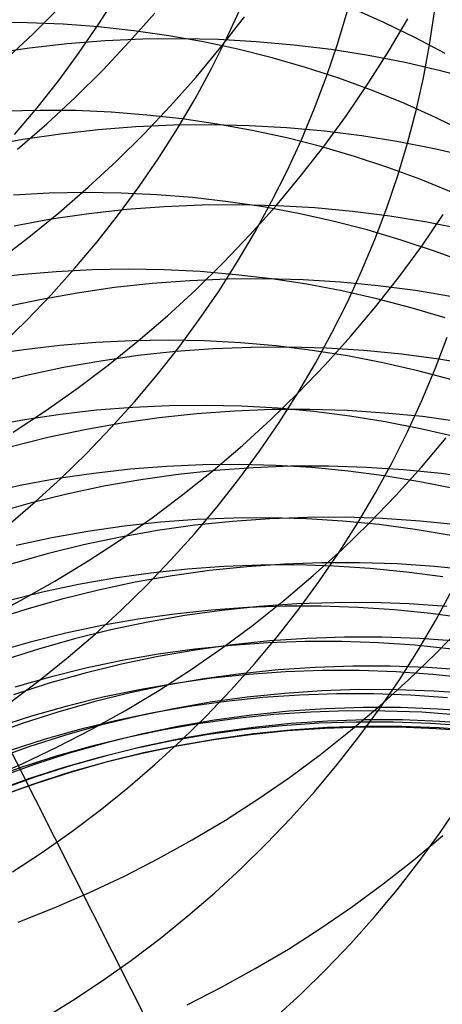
# Model space of a CAD drawing. Header units: millimetres. Extents: x 119 to 175.9, y -203.1 to -153.8.
# Tile 116 of 256: x 135.052 to 135.505, y -162.47 to -161.416. Entities that reach past the tile are written whole.
import ezdxf

# ---------------------------------------------------------------- set-up
doc = ezdxf.new("R2010")
doc.units = ezdxf.units.MM
doc.header["$MEASUREMENT"] = 0
doc.layers.add('Layer 01', color=5, linetype='Continuous', true_color=0x0000ff)

msp = doc.modelspace()

# ---------------------------------------------------------------- linework, layer by layer
at = {"layer": 'Layer 01'}
for p, q in [((135.1371, -161.4199, 25.3091), (135.157, -161.3887, 25.3185)), ((135.0662, -161.431, 46.6517), (135.0956, -161.4017, 46.6488)), ((135.2742, -161.4351, 25.6895), (135.2895, -161.4018, 25.7006)), ((135.1696, -161.4394, 46.4296), (135.197, -161.4084, 46.4255)), ((135.2678, -161.4451, 46.2054), (135.293, -161.4126, 46.2002)), ((135.3927, -161.4419, 26.072), (135.4031, -161.4073, 26.0846)), ((135.4424, -161.4186, 29.4306), (135.4087, -161.4036, 29.4427)), ((135.4914, -161.4424, 26.4554), (135.4967, -161.4071, 26.4693)), ((135.0607, -161.4188, 29.8346), (135.0225, -161.4185, 29.8418)), ((135.0988, -161.4204, 29.827), (135.0607, -161.4188, 29.8346)), ((135.1368, -161.4232, 29.8189), (135.0988, -161.4204, 29.827)), ((135.1161, -161.4505, 25.3002), (135.1371, -161.4199, 25.3091)), ((135.1745, -161.4273, 29.8105), (135.1368, -161.4232, 29.8189)), ((135.4756, -161.4347, 29.4183), (135.4424, -161.4186, 29.4306)), ((135.4473, -161.4496, 45.7515), (135.4679, -161.4145, 45.744)), ((135.0359, -161.4593, 46.654), (135.0662, -161.431, 46.6517)), ((135.212, -161.4327, 29.8016), (135.1745, -161.4273, 29.8105)), ((135.2492, -161.4393, 29.7923), (135.212, -161.4327, 29.8016)), ((135.508, -161.4519, 29.4057), (135.4756, -161.4347, 29.4183)), ((135.1033, -161.4415, 39.9835), (135.0629, -161.4461, 39.9807)), ((135.1438, -161.4383, 39.9867), (135.1033, -161.4415, 39.9835)), ((135.1412, -161.4695, 46.4332), (135.1696, -161.4394, 46.4296)), ((135.1843, -161.4365, 39.9903), (135.1438, -161.4383, 39.9867)), ((135.2248, -161.436, 39.9943), (135.1843, -161.4365, 39.9903)), ((135.2653, -161.4368, 39.9986), (135.2248, -161.436, 39.9943)), ((135.2414, -161.4769, 46.2102), (135.2678, -161.4451, 46.2054)), ((135.2861, -161.4472, 29.7827), (135.2492, -161.4393, 29.7923)), ((135.2577, -161.4679, 25.6788), (135.2742, -161.4351, 25.6895)), ((135.3057, -161.4391, 40.0033), (135.2653, -161.4368, 39.9986)), ((135.3459, -161.4427, 40.0084), (135.3057, -161.4391, 40.0033)), ((135.386, -161.4476, 40.0138), (135.3459, -161.4427, 40.0084)), ((135.3811, -161.4763, 26.0596), (135.3927, -161.4419, 26.072)), ((135.4848, -161.4777, 26.4417), (135.4914, -161.4424, 26.4554)), ((135.0629, -161.4461, 39.9807), (135.0227, -161.452, 39.9783)), ((135.0941, -161.4805, 25.2917), (135.1161, -161.4505, 25.3002)), ((135.3226, -161.4563, 29.7727), (135.2861, -161.4472, 29.7827)), ((135.4258, -161.4539, 40.0195), (135.386, -161.4476, 40.0138)), ((135.4254, -161.4842, 45.7586), (135.4473, -161.4496, 45.7515)), ((135.4653, -161.4615, 40.0256), (135.4258, -161.4539, 40.0195)), ((135.3586, -161.4666, 29.7624), (135.3226, -161.4563, 29.7727)), ((135.5045, -161.4705, 40.0321), (135.4653, -161.4615, 40.0256)), ((135.1118, -161.4987, 46.4363), (135.1412, -161.4695, 46.4332)), ((135.2401, -161.5002, 25.6685), (135.2577, -161.4679, 25.6788)), ((135.3942, -161.4782, 29.7517), (135.3586, -161.4666, 29.7624)), ((135.3682, -161.5103, 26.0477), (135.3811, -161.4763, 26.0596)), ((135.5433, -161.4808, 40.0388), (135.5045, -161.4705, 40.0321)), ((135.071, -161.5098, 25.2837), (135.0941, -161.4805, 25.2917)), ((135.214, -161.5078, 46.2145), (135.2414, -161.4769, 46.2102)), ((135.4293, -161.491, 29.7407), (135.3942, -161.4782, 29.7517)), ((135.4024, -161.518, 45.7651), (135.4254, -161.4842, 45.7586)), ((135.4769, -161.5128, 26.4283), (135.4848, -161.4777, 26.4417)), ((135.4638, -161.505, 29.7294), (135.4293, -161.491, 29.7407)), ((135.0814, -161.5269, 46.4388), (135.1118, -161.4987, 46.4363)), ((135.1855, -161.5378, 46.2183), (135.214, -161.5078, 46.2145)), ((135.2213, -161.532, 25.6586), (135.2401, -161.5002, 25.6685)), ((135.4977, -161.5201, 29.7178), (135.4638, -161.505, 29.7294)), ((135.0738, -161.5126, 30.1238), (135.0354, -161.5135, 30.1304)), ((135.0469, -161.5385, 25.2762), (135.071, -161.5098, 25.2837)), ((135.1121, -161.5129, 30.1169), (135.0738, -161.5126, 30.1238)), ((135.1504, -161.5146, 30.1096), (135.1121, -161.5129, 30.1169)), ((135.1884, -161.5176, 30.1018), (135.1504, -161.5146, 30.1096)), ((135.2263, -161.5218, 30.0937), (135.1884, -161.5176, 30.1018)), ((135.3541, -161.544, 26.0361), (135.3682, -161.5103, 26.0477)), ((135.3782, -161.5512, 45.7712), (135.4024, -161.518, 45.7651)), ((135.4678, -161.5477, 26.4153), (135.4769, -161.5128, 26.4283)), ((135.0501, -161.5541, 46.4409), (135.0814, -161.5269, 46.4388)), ((135.2172, -161.5285, 39.6543), (135.1767, -161.5303, 39.6509)), ((135.2577, -161.5281, 39.658), (135.2172, -161.5285, 39.6543)), ((135.2639, -161.5273, 30.0852), (135.2263, -161.5218, 30.0937)), ((135.2981, -161.529, 39.6621), (135.2577, -161.5281, 39.658)), ((135.3013, -161.5341, 30.0763), (135.2639, -161.5273, 30.0852)), ((135.3385, -161.5313, 39.6665), (135.2981, -161.529, 39.6621)), ((135.5309, -161.5364, 29.7059), (135.4977, -161.5201, 29.7178)), ((135.096, -161.538, 39.6453), (135.0558, -161.5438, 39.643)), ((135.1363, -161.5335, 39.6479), (135.096, -161.538, 39.6453)), ((135.1767, -161.5303, 39.6509), (135.1363, -161.5335, 39.6479)), ((135.1561, -161.5669, 46.2216), (135.1855, -161.5378, 46.2183)), ((135.2014, -161.5633, 25.6492), (135.2213, -161.532, 25.6586)), ((135.3383, -161.5421, 30.0671), (135.3013, -161.5341, 30.0763)), ((135.3787, -161.535, 39.6713), (135.3385, -161.5313, 39.6665)), ((135.4188, -161.54, 39.6764), (135.3787, -161.535, 39.6713)), ((135.4586, -161.5464, 39.6818), (135.4188, -161.54, 39.6764)), ((135.0558, -161.5438, 39.643), (135.0158, -161.5511, 39.6412)), ((135.3749, -161.5514, 30.0576), (135.3383, -161.5421, 30.0671)), ((135.3387, -161.5773, 26.025), (135.3541, -161.544, 26.0361)), ((135.4574, -161.5824, 26.4026), (135.4678, -161.5477, 26.4153)), ((135.4981, -161.5541, 39.6876), (135.4586, -161.5464, 39.6818)), ((135.3529, -161.5835, 45.7769), (135.3782, -161.5512, 45.7712)), ((135.4111, -161.5619, 30.0477), (135.3749, -161.5514, 30.0576)), ((135.5372, -161.5632, 39.6936), (135.4981, -161.5541, 39.6876)), ((135.1257, -161.595, 46.2244), (135.1561, -161.5669, 46.2216)), ((135.1804, -161.594, 25.6402), (135.2014, -161.5633, 25.6492)), ((135.4468, -161.5737, 30.0375), (135.4111, -161.5619, 30.0477)), ((135.3222, -161.6101, 26.0142), (135.3387, -161.5773, 26.025)), ((135.482, -161.5866, 30.0269), (135.4468, -161.5737, 30.0375)), ((135.3265, -161.6151, 45.782), (135.3529, -161.5835, 45.7769)), ((135.4457, -161.6168, 26.3903), (135.4574, -161.5824, 26.4026)), ((135.5166, -161.6008, 30.0161), (135.482, -161.5866, 30.0269)), ((135.084, -161.6014, 30.4123), (135.0455, -161.6035, 30.4181)), ((135.1225, -161.6006, 30.4061), (135.084, -161.6014, 30.4123)), ((135.0943, -161.6222, 46.2266), (135.1257, -161.595, 46.2244)), ((135.161, -161.6011, 30.3995), (135.1225, -161.6006, 30.4061)), ((135.1583, -161.624, 25.6317), (135.1804, -161.594, 25.6402)), ((135.1993, -161.6029, 30.3925), (135.161, -161.6011, 30.3995)), ((135.2375, -161.606, 30.3851), (135.1993, -161.6029, 30.3925)), ((135.2755, -161.6104, 30.3774), (135.2375, -161.606, 30.3851)), ((135.2879, -161.6137, 39.3269), (135.2474, -161.6141, 39.3234)), ((135.3133, -161.616, 30.3694), (135.2755, -161.6104, 30.3774)), ((135.3283, -161.6147, 39.3307), (135.2879, -161.6137, 39.3269)), ((135.3046, -161.6425, 26.0038), (135.3222, -161.6101, 26.0142)), ((135.0621, -161.6483, 46.2284), (135.0943, -161.6222, 46.2266)), ((135.1263, -161.6234, 39.3151), (135.0861, -161.6292, 39.313)), ((135.1666, -161.6189, 39.3175), (135.1263, -161.6234, 39.3151)), ((135.1352, -161.6534, 25.6236), (135.1583, -161.624, 25.6317)), ((135.207, -161.6158, 39.3203), (135.1666, -161.6189, 39.3175)), ((135.2474, -161.6141, 39.3234), (135.207, -161.6158, 39.3203)), ((135.299, -161.6458, 45.7867), (135.3265, -161.6151, 45.782)), ((135.3508, -161.623, 30.361), (135.3133, -161.616, 30.3694)), ((135.3686, -161.6171, 39.3348), (135.3283, -161.6147, 39.3307)), ((135.3879, -161.6312, 30.3522), (135.3508, -161.623, 30.361)), ((135.4088, -161.6209, 39.3393), (135.3686, -161.6171, 39.3348)), ((135.4488, -161.626, 39.344), (135.4088, -161.6209, 39.3393)), ((135.4328, -161.6509, 26.3783), (135.4457, -161.6168, 26.3903)), ((135.4829, -161.6579, 45.3394), (135.506, -161.6242, 45.3325)), ((135.0861, -161.6292, 39.313), (135.0462, -161.6364, 39.3112)), ((135.4246, -161.6406, 30.3432), (135.3879, -161.6312, 30.3522)), ((135.4886, -161.6324, 39.3491), (135.4488, -161.626, 39.344)), ((135.5281, -161.6402, 39.3545), (135.4886, -161.6324, 39.3491)), ((135.2857, -161.6744, 25.9939), (135.3046, -161.6425, 26.0038)), ((135.461, -161.6514, 30.3338), (135.4246, -161.6406, 30.3432)), ((135.0291, -161.6734, 46.2297), (135.0621, -161.6483, 46.2284)), ((135.111, -161.682, 25.616), (135.1352, -161.6534, 25.6236)), ((135.2706, -161.6756, 45.7909), (135.299, -161.6458, 45.7867)), ((135.4186, -161.6846, 26.3667), (135.4328, -161.6509, 26.3783)), ((135.4968, -161.6633, 30.3241), (135.461, -161.6514, 30.3338)), ((135.4587, -161.6909, 45.3458), (135.4829, -161.6579, 45.3394)), ((135.5322, -161.6765, 30.3142), (135.4968, -161.6633, 30.3241)), ((135.2411, -161.7046, 45.7946), (135.2706, -161.6756, 45.7909)), ((135.2658, -161.7057, 25.9845), (135.2857, -161.6744, 25.9939)), ((135.0912, -161.6854, 30.7013), (135.0526, -161.6887, 30.7064)), ((135.0859, -161.71, 25.609), (135.111, -161.682, 25.616)), ((135.1298, -161.6834, 30.6959), (135.0912, -161.6854, 30.7013)), ((135.1685, -161.6827, 30.6901), (135.1298, -161.6834, 30.6959)), ((135.207, -161.6833, 30.6839), (135.1685, -161.6827, 30.6901)), ((135.2455, -161.6852, 30.6773), (135.207, -161.6833, 30.6839)), ((135.2838, -161.6885, 30.6704), (135.2455, -161.6852, 30.6773)), ((135.4033, -161.718, 26.3555), (135.4186, -161.6846, 26.3667)), ((135.0526, -161.6887, 30.7064), (135.0141, -161.6933, 30.7111)), ((135.1942, -161.698, 38.9911), (135.154, -161.7024, 38.9888)), ((135.2346, -161.695, 38.9936), (135.1942, -161.698, 38.9911)), ((135.275, -161.6933, 38.9965), (135.2346, -161.695, 38.9936)), ((135.3155, -161.693, 38.9997), (135.275, -161.6933, 38.9965)), ((135.322, -161.693, 30.6632), (135.2838, -161.6885, 30.6704)), ((135.3558, -161.6941, 39.0032), (135.3155, -161.693, 38.9997)), ((135.3599, -161.6988, 30.6557), (135.322, -161.693, 30.6632)), ((135.3961, -161.6965, 39.007), (135.3558, -161.6941, 39.0032)), ((135.4363, -161.7003, 39.0111), (135.3961, -161.6965, 39.007)), ((135.4334, -161.7231, 45.3518), (135.4587, -161.6909, 45.3458)), ((135.1139, -161.7082, 38.9869), (135.074, -161.7153, 38.9853)), ((135.154, -161.7024, 38.9888), (135.1139, -161.7082, 38.9869)), ((135.2106, -161.7325, 45.7978), (135.2411, -161.7046, 45.7946)), ((135.2447, -161.7364, 25.9755), (135.2658, -161.7057, 25.9845)), ((135.3975, -161.7059, 30.6478), (135.3599, -161.6988, 30.6557)), ((135.4348, -161.7143, 30.6396), (135.3975, -161.7059, 30.6478)), ((135.4763, -161.7055, 39.0155), (135.4363, -161.7003, 39.0111)), ((135.516, -161.7121, 39.0202), (135.4763, -161.7055, 39.0155)), ((135.074, -161.7153, 38.9853), (135.0344, -161.7238, 38.984)), ((135.0598, -161.7371, 25.6024), (135.0859, -161.71, 25.609)), ((135.3868, -161.7509, 26.3448), (135.4033, -161.718, 26.3555)), ((135.4717, -161.7239, 30.6312), (135.4348, -161.7143, 30.6396)), ((135.4069, -161.7545, 45.3573), (135.4334, -161.7231, 45.3518)), ((135.5081, -161.7348, 30.6224), (135.4717, -161.7239, 30.6312)), ((135.0327, -161.7635, 25.5963), (135.0598, -161.7371, 25.6024)), ((135.1792, -161.7595, 45.8005), (135.2106, -161.7325, 45.7978)), ((135.2226, -161.7665, 25.9669), (135.2447, -161.7364, 25.9755)), ((135.3691, -161.7833, 26.3344), (135.3868, -161.7509, 26.3448)), ((135.1339, -161.7611, 30.9879), (135.0952, -161.7643, 30.9926)), ((135.1727, -161.7592, 30.9829), (135.1339, -161.7611, 30.9879)), ((135.147, -161.7855, 45.8026), (135.1792, -161.7595, 45.8005)), ((135.2114, -161.7587, 30.9775), (135.1727, -161.7592, 30.9829)), ((135.2501, -161.7594, 30.9718), (135.2114, -161.7587, 30.9775)), ((135.2887, -161.7615, 30.9657), (135.2501, -161.7594, 30.9718)), ((135.3794, -161.785, 45.3623), (135.4069, -161.7545, 45.3573)), ((135.4973, -161.7894, 26.7037), (135.5102, -161.7553, 26.7157)), ((135.0566, -161.7688, 30.997), (135.0181, -161.7746, 31.001)), ((135.0952, -161.7643, 30.9926), (135.0566, -161.7688, 30.997)), ((135.2194, -161.7709, 38.6675), (135.1791, -161.7752, 38.6654)), ((135.1994, -161.7959, 25.9589), (135.2226, -161.7665, 25.9669)), ((135.2597, -161.7679, 38.6698), (135.2194, -161.7709, 38.6675)), ((135.3001, -161.7663, 38.6724), (135.2597, -161.7679, 38.6698)), ((135.3272, -161.7648, 30.9593), (135.2887, -161.7615, 30.9657)), ((135.3405, -161.766, 38.6753), (135.3001, -161.7663, 38.6724)), ((135.3655, -161.7695, 30.9527), (135.3272, -161.7648, 30.9593)), ((135.3808, -161.7672, 38.6785), (135.3405, -161.766, 38.6753)), ((135.4035, -161.7755, 30.9457), (135.3655, -161.7695, 30.9527)), ((135.4211, -161.7697, 38.682), (135.3808, -161.7672, 38.6785)), ((135.4612, -161.7736, 38.6858), (135.4211, -161.7697, 38.682)), ((135.1391, -161.781, 38.6637), (135.0992, -161.788, 38.6622)), ((135.1791, -161.7752, 38.6654), (135.1391, -161.781, 38.6637)), ((135.4413, -161.7828, 30.9384), (135.4035, -161.7755, 30.9457)), ((135.5012, -161.7788, 38.6899), (135.4612, -161.7736, 38.6858)), ((135.5409, -161.7854, 38.6942), (135.5012, -161.7788, 38.6899)), ((135.0992, -161.788, 38.6622), (135.0596, -161.7965, 38.6611)), ((135.1139, -161.8104, 45.8043), (135.147, -161.7855, 45.8026)), ((135.3502, -161.8152, 26.3245), (135.3691, -161.7833, 26.3344)), ((135.3509, -161.8147, 45.3668), (135.3794, -161.785, 45.3623)), ((135.4787, -161.7913, 30.9309), (135.4413, -161.7828, 30.9384)), ((135.5157, -161.8012, 30.923), (135.4787, -161.7913, 30.9309)), ((135.4832, -161.8232, 26.6922), (135.4973, -161.7894, 26.7037)), ((135.0596, -161.7965, 38.6611), (135.0203, -161.8062, 38.6603)), ((135.1752, -161.8246, 25.9513), (135.1994, -161.7959, 25.9589)), ((135.08, -161.8343, 45.8054), (135.1139, -161.8104, 45.8043)), ((135.1501, -161.8526, 25.9442), (135.1752, -161.8246, 25.9513)), ((135.3214, -161.8435, 45.3709), (135.3509, -161.8147, 45.3668)), ((135.3302, -161.8466, 26.315), (135.3502, -161.8152, 26.3245)), ((135.4678, -161.8567, 26.681), (135.4832, -161.8232, 26.6922)), ((135.0453, -161.857, 45.8061), (135.08, -161.8343, 45.8054)), ((135.1346, -161.8337, 31.2835), (135.0959, -161.8381, 31.2874)), ((135.1734, -161.8306, 31.2792), (135.1346, -161.8337, 31.2835)), ((135.2123, -161.8288, 31.2746), (135.1734, -161.8306, 31.2792)), ((135.2512, -161.8284, 31.2696), (135.2123, -161.8288, 31.2746)), ((135.2823, -161.8346, 38.3477), (135.242, -161.8375, 38.3456)), ((135.29, -161.8293, 31.2644), (135.2512, -161.8284, 31.2696)), ((135.3226, -161.833, 38.3501), (135.2823, -161.8346, 38.3477)), ((135.3288, -161.8314, 31.2589), (135.29, -161.8293, 31.2644)), ((135.363, -161.8328, 38.3527), (135.3226, -161.833, 38.3501)), ((135.3674, -161.835, 31.2531), (135.3288, -161.8314, 31.2589)), ((135.4033, -161.834, 38.3556), (135.363, -161.8328, 38.3527)), ((135.4058, -161.8398, 31.247), (135.3674, -161.835, 31.2531)), ((135.4435, -161.8366, 38.3588), (135.4033, -161.834, 38.3556)), ((135.0573, -161.8439, 31.2911), (135.0189, -161.8509, 31.2944)), ((135.0959, -161.8381, 31.2874), (135.0573, -161.8439, 31.2911)), ((135.2018, -161.8418, 38.3438), (135.1618, -161.8475, 38.3423)), ((135.242, -161.8375, 38.3456), (135.2018, -161.8418, 38.3438)), ((135.2909, -161.8713, 45.3744), (135.3214, -161.8435, 45.3709)), ((135.4439, -161.846, 31.2407), (135.4058, -161.8398, 31.247)), ((135.4837, -161.8405, 38.3622), (135.4435, -161.8366, 38.3588)), ((135.5236, -161.8459, 38.3659), (135.4837, -161.8405, 38.3622)), ((135.122, -161.8545, 38.341), (135.0824, -161.8629, 38.34)), ((135.1618, -161.8475, 38.3423), (135.122, -161.8545, 38.341)), ((135.1239, -161.8798, 25.9377), (135.1501, -161.8526, 25.9442)), ((135.3091, -161.8774, 26.306), (135.3302, -161.8466, 26.315)), ((135.4818, -161.8534, 31.2341), (135.4439, -161.846, 31.2407)), ((135.5194, -161.8622, 31.2272), (135.4818, -161.8534, 31.2341)), ((135.0824, -161.8629, 38.34), (135.0432, -161.8727, 38.3393)), ((135.4512, -161.8896, 26.6703), (135.4678, -161.8567, 26.681)), ((135.4828, -161.8944, 44.9362), (135.5093, -161.8632, 44.9304)), ((135.2595, -161.8981, 45.3775), (135.2909, -161.8713, 45.3744)), ((135.0968, -161.9063, 25.9316), (135.1239, -161.8798, 25.9377)), ((135.287, -161.9075, 26.2975), (135.3091, -161.8774, 26.306)), ((135.1707, -161.8968, 31.5807), (135.1318, -161.9012, 31.5843)), ((135.2096, -161.8938, 31.5769), (135.1707, -161.8968, 31.5807)), ((135.2486, -161.8921, 31.5727), (135.2096, -161.8938, 31.5769)), ((135.2622, -161.8981, 38.0244), (135.2221, -161.9023, 38.0228)), ((135.2272, -161.9239, 45.38), (135.2595, -161.8981, 45.3775)), ((135.2876, -161.8918, 31.5683), (135.2486, -161.8921, 31.5727)), ((135.3024, -161.8952, 38.0263), (135.2622, -161.8981, 38.0244)), ((135.3266, -161.8928, 31.5637), (135.2876, -161.8918, 31.5683)), ((135.3428, -161.8936, 38.0284), (135.3024, -161.8952, 38.0263)), ((135.3654, -161.8951, 31.5588), (135.3266, -161.8928, 31.5637)), ((135.3831, -161.8935, 38.0307), (135.3428, -161.8936, 38.0284)), ((135.4041, -161.8988, 31.5536), (135.3654, -161.8951, 31.5588)), ((135.4234, -161.8948, 38.0333), (135.3831, -161.8935, 38.0307)), ((135.4636, -161.8974, 38.0361), (135.4234, -161.8948, 38.0333)), ((135.4335, -161.9222, 26.6599), (135.4512, -161.8896, 26.6703)), ((135.4553, -161.9248, 44.9415), (135.4828, -161.8944, 44.9362)), ((135.5037, -161.9014, 38.0392), (135.4636, -161.8974, 38.0361)), ((135.0931, -161.9068, 31.5875), (135.0546, -161.9138, 31.5905)), ((135.0689, -161.9318, 25.9261), (135.0968, -161.9063, 25.9316)), ((135.1318, -161.9012, 31.5843), (135.0931, -161.9068, 31.5875)), ((135.1821, -161.908, 38.0214), (135.1423, -161.915, 38.0203)), ((135.2221, -161.9023, 38.0228), (135.1821, -161.908, 38.0214)), ((135.2638, -161.937, 26.2895), (135.287, -161.9075, 26.2975)), ((135.4427, -161.9038, 31.5481), (135.4041, -161.8988, 31.5536)), ((135.481, -161.9101, 31.5425), (135.4427, -161.9038, 31.5481)), ((135.5435, -161.9068, 38.0425), (135.5037, -161.9014, 38.0392)), ((135.0546, -161.9138, 31.5905), (135.0163, -161.9221, 31.5932)), ((135.1423, -161.915, 38.0203), (135.1028, -161.9233, 38.0194)), ((135.5191, -161.9177, 31.5366), (135.481, -161.9101, 31.5425)), ((135.1028, -161.9233, 38.0194), (135.0636, -161.933, 38.0188)), ((135.1941, -161.9487, 45.382), (135.2272, -161.9239, 45.38)), ((135.4146, -161.9541, 26.6501), (135.4335, -161.9222, 26.6599)), ((135.4267, -161.9544, 44.9463), (135.4553, -161.9248, 44.9415)), ((135.0636, -161.933, 38.0188), (135.0248, -161.9441, 38.0185)), ((135.04, -161.9566, 25.9211), (135.0689, -161.9318, 25.9261)), ((135.2395, -161.9658, 26.2819), (135.2638, -161.937, 26.2895)), ((135.1602, -161.9724, 45.3836), (135.1941, -161.9487, 45.382)), ((135.2422, -161.9505, 31.8825), (135.2031, -161.9535, 31.8859)), ((135.2813, -161.949, 31.8789), (135.2422, -161.9505, 31.8825)), ((135.3203, -161.9497, 37.7041), (135.2801, -161.9526, 37.7025)), ((135.3204, -161.9487, 31.8751), (135.2813, -161.949, 31.8789)), ((135.3605, -161.9483, 37.706), (135.3203, -161.9497, 37.7041)), ((135.3595, -161.9498, 31.871), (135.3204, -161.9487, 31.8751)), ((135.3985, -161.9523, 31.8667), (135.3595, -161.9498, 31.871)), ((135.4008, -161.9482, 37.708), (135.3605, -161.9483, 37.706)), ((135.4411, -161.9495, 37.7103), (135.4008, -161.9482, 37.708)), ((135.4812, -161.9522, 37.7128), (135.4411, -161.9495, 37.7103)), ((135.1642, -161.9577, 31.889), (135.1254, -161.9633, 31.8919)), ((135.2031, -161.9535, 31.8859), (135.1642, -161.9577, 31.889)), ((135.24, -161.9568, 37.7011), (135.2, -161.9624, 37.6999)), ((135.2801, -161.9526, 37.7025), (135.24, -161.9568, 37.7011)), ((135.3946, -161.9856, 26.6406), (135.4146, -161.9541, 26.6501)), ((135.3972, -161.983, 44.9507), (135.4267, -161.9544, 44.9463)), ((135.4373, -161.9561, 31.8622), (135.3985, -161.9523, 31.8667)), ((135.476, -161.9612, 31.8574), (135.4373, -161.9561, 31.8622)), ((135.5145, -161.9677, 31.8525), (135.476, -161.9612, 31.8574)), ((135.5213, -161.9562, 37.7155), (135.4812, -161.9522, 37.7128)), ((135.0868, -161.9702, 31.8945), (135.0484, -161.9784, 31.8968)), ((135.1254, -161.9633, 31.8919), (135.0868, -161.9702, 31.8945)), ((135.1603, -161.9694, 37.699), (135.1208, -161.9777, 37.6982)), ((135.2, -161.9624, 37.6999), (135.1603, -161.9694, 37.699)), ((135.2143, -161.9939, 26.2749), (135.2395, -161.9658, 26.2819)), ((135.1208, -161.9777, 37.6982), (135.0817, -161.9874, 37.6977)), ((135.1255, -161.995, 45.3846), (135.1602, -161.9724, 45.3836)), ((135.0817, -161.9874, 37.6977), (135.0429, -161.9984, 37.6974)), ((135.3667, -162.0107, 44.9545), (135.3972, -161.983, 44.9507)), ((135.3735, -162.0164, 26.6317), (135.3946, -161.9856, 26.6406)), ((135.0901, -162.0165, 45.3851), (135.1255, -161.995, 45.3846)), ((135.1881, -162.0211, 26.2683), (135.2143, -161.9939, 26.2749)), ((135.232, -162.0037, 32.2016), (135.1929, -162.0079, 32.2043)), ((135.2711, -162.0009, 32.1987), (135.232, -162.0037, 32.2016)), ((135.2956, -162.0011, 37.3788), (135.2556, -162.0053, 37.3776)), ((135.3103, -161.9994, 32.1956), (135.2711, -162.0009, 32.1987)), ((135.3358, -161.9983, 37.3802), (135.2956, -162.0011, 37.3788)), ((135.3496, -161.9992, 32.1923), (135.3103, -161.9994, 32.1956)), ((135.376, -161.9969, 37.3817), (135.3358, -161.9983, 37.3802)), ((135.3887, -162.0004, 32.1888), (135.3496, -161.9992, 32.1923)), ((135.4162, -161.9969, 37.3835), (135.376, -161.9969, 37.3817)), ((135.4279, -162.003, 32.1851), (135.3887, -162.0004, 32.1888)), ((135.4565, -161.9982, 37.3855), (135.4162, -161.9969, 37.3835)), ((135.4668, -162.0069, 32.1812), (135.4279, -162.003, 32.1851)), ((135.4966, -162.0009, 37.3876), (135.4565, -161.9982, 37.3855)), ((135.5366, -162.005, 37.3899), (135.4966, -162.0009, 37.3876)), ((135.154, -162.0134, 32.2067), (135.1153, -162.0203, 32.209)), ((135.1929, -162.0079, 32.2043), (135.154, -162.0134, 32.2067)), ((135.2157, -162.0109, 37.3766), (135.176, -162.0178, 37.3758)), ((135.2556, -162.0053, 37.3776), (135.2157, -162.0109, 37.3766)), ((135.3353, -162.0373, 44.9579), (135.3667, -162.0107, 44.9545)), ((135.5056, -162.0121, 32.1771), (135.4668, -162.0069, 32.1812)), ((135.054, -162.0368, 45.3851), (135.0901, -162.0165, 45.3851)), ((135.1153, -162.0203, 32.209), (135.0769, -162.0285, 32.211)), ((135.176, -162.0178, 37.3758), (135.1366, -162.0261, 37.3752)), ((135.161, -162.0476, 26.2623), (135.1881, -162.0211, 26.2683)), ((135.3513, -162.0467, 26.6232), (135.3735, -162.0164, 26.6317)), ((135.0769, -162.0285, 32.211), (135.0387, -162.038, 32.2128)), ((135.1366, -162.0261, 37.3752), (135.0975, -162.0358, 37.3748)), ((135.4979, -162.0585, 26.9803), (135.5156, -162.0259, 26.9905)), ((135.0173, -162.0559, 45.3845), (135.054, -162.0368, 45.3851)), ((135.0975, -162.0358, 37.3748), (135.0587, -162.0468, 37.3745)), ((135.2965, -162.0449, 32.5255), (135.2573, -162.0477, 32.528)), ((135.3089, -162.0438, 37.052), (135.2689, -162.048, 37.051)), ((135.3358, -162.0435, 32.5229), (135.2965, -162.0449, 32.5255)), ((135.303, -162.063, 44.9608), (135.3353, -162.0373, 44.9579)), ((135.349, -162.041, 37.0531), (135.3089, -162.0438, 37.052)), ((135.3752, -162.0434, 32.5201), (135.3358, -162.0435, 32.5229)), ((135.3892, -162.0397, 37.0544), (135.349, -162.041, 37.0531)), ((135.4145, -162.0447, 32.5171), (135.3752, -162.0434, 32.5201)), ((135.4294, -162.0396, 37.0559), (135.3892, -162.0397, 37.0544)), ((135.4537, -162.0473, 32.514), (135.4145, -162.0447, 32.5171)), ((135.4696, -162.041, 37.0575), (135.4294, -162.0396, 37.0559)), ((135.5097, -162.0438, 37.0593), (135.4696, -162.041, 37.0575)), ((135.0587, -162.0468, 37.3745), (135.0204, -162.0591, 37.3745)), ((135.133, -162.0733, 26.2568), (135.161, -162.0476, 26.2623)), ((135.2181, -162.0518, 32.5302), (135.1791, -162.0573, 32.5323)), ((135.2291, -162.0535, 37.0501), (135.1895, -162.0604, 37.0495)), ((135.2573, -162.0477, 32.528), (135.2181, -162.0518, 32.5302)), ((135.2689, -162.048, 37.051), (135.2291, -162.0535, 37.0501)), ((135.3281, -162.0762, 26.6152), (135.3513, -162.0467, 26.6232)), ((135.4927, -162.0513, 32.5106), (135.4537, -162.0473, 32.514)), ((135.5317, -162.0567, 32.5072), (135.4927, -162.0513, 32.5106)), ((135.1404, -162.0641, 32.5342), (135.1018, -162.0723, 32.5359)), ((135.1791, -162.0573, 32.5323), (135.1404, -162.0641, 32.5342)), ((135.1895, -162.0604, 37.0495), (135.1501, -162.0687, 37.049)), ((135.2699, -162.0876, 44.9631), (135.303, -162.063, 44.9608)), ((135.479, -162.0906, 26.9705), (135.4979, -162.0585, 26.9803)), ((135.4982, -162.094, 44.5296), (135.5268, -162.0646, 44.5245)), ((135.2579, -162.6239, 43.7365), (134.9799, -162.0738, 45.3835)), ((135.1018, -162.0723, 32.5359), (135.0636, -162.0818, 32.5375)), ((135.1042, -162.0981, 26.2518), (135.133, -162.0733, 26.2568)), ((135.1501, -162.0687, 37.049), (135.1111, -162.0783, 37.0487)), ((135.3039, -162.1051, 26.6077), (135.3281, -162.0762, 26.6152)), ((135.4002, -162.0765, 36.723), (135.3601, -162.0779, 36.7219)), ((135.4404, -162.0765, 36.7241), (135.4002, -162.0765, 36.723)), ((135.4805, -162.0779, 36.7255), (135.4404, -162.0765, 36.7241)), ((135.0636, -162.0818, 32.5375), (135.0257, -162.0926, 32.5388)), ((135.1111, -162.0783, 37.0487), (135.0724, -162.0893, 37.0485)), ((135.2359, -162.1112, 44.965), (135.2699, -162.0876, 44.9631)), ((135.2791, -162.0853, 32.8635), (135.2399, -162.0894, 32.8654)), ((135.2801, -162.0848, 36.7202), (135.2403, -162.0903, 36.7195)), ((135.3185, -162.0826, 32.8614), (135.2791, -162.0853, 32.8635)), ((135.3201, -162.0806, 36.721), (135.2801, -162.0848, 36.7202)), ((135.3579, -162.0812, 32.8592), (135.3185, -162.0826, 32.8614)), ((135.3601, -162.0779, 36.7219), (135.3201, -162.0806, 36.721)), ((135.3973, -162.0811, 32.8569), (135.3579, -162.0812, 32.8592)), ((135.4367, -162.0825, 32.8544), (135.3973, -162.0811, 32.8569)), ((135.476, -162.0852, 32.8518), (135.4367, -162.0825, 32.8544)), ((135.5151, -162.0893, 32.849), (135.476, -162.0852, 32.8518)), ((135.5206, -162.0807, 36.7269), (135.4805, -162.0779, 36.7255)), ((135.0724, -162.0893, 37.0485), (135.034, -162.1016, 37.0485)), ((135.0745, -162.1219, 26.2474), (135.1042, -162.0981, 26.2518)), ((135.2007, -162.0971, 36.719), (135.1614, -162.1054, 36.7187)), ((135.2008, -162.0949, 32.8672), (135.1619, -162.1017, 32.8688)), ((135.2403, -162.0903, 36.7195), (135.2007, -162.0971, 36.719)), ((135.2399, -162.0894, 32.8654), (135.2008, -162.0949, 32.8672)), ((135.459, -162.1221, 26.9611), (135.479, -162.0906, 26.9705)), ((135.4687, -162.1224, 44.5342), (135.4982, -162.094, 44.5296)), ((135.1614, -162.1054, 36.7187), (135.1224, -162.115, 36.7184)), ((135.1619, -162.1017, 32.8688), (135.1233, -162.1098, 32.8702)), ((135.2786, -162.1332, 26.6007), (135.3039, -162.1051, 26.6077)), ((135.369, -162.1089, 36.385), (135.329, -162.1116, 36.3843)), ((135.4091, -162.1075, 36.3858), (135.369, -162.1089, 36.385)), ((135.4492, -162.1076, 36.3867), (135.4091, -162.1075, 36.3858)), ((135.4893, -162.109, 36.3878), (135.4492, -162.1076, 36.3867)), ((135.5293, -162.1118, 36.3889), (135.4893, -162.109, 36.3878)), ((135.085, -162.1193, 32.8715), (135.0471, -162.13, 32.8726)), ((135.1224, -162.115, 36.7184), (135.0838, -162.1259, 36.7183)), ((135.1233, -162.1098, 32.8702), (135.085, -162.1193, 32.8715)), ((135.2012, -162.1336, 44.9664), (135.2359, -162.1112, 44.965)), ((135.2891, -162.1157, 36.3837), (135.2494, -162.1212, 36.3832)), ((135.2976, -162.1165, 33.2067), (135.2582, -162.1206, 33.2082)), ((135.329, -162.1116, 36.3843), (135.2891, -162.1157, 36.3837)), ((135.337, -162.1138, 33.205), (135.2976, -162.1165, 33.2067)), ((135.3765, -162.1124, 33.2032), (135.337, -162.1138, 33.205)), ((135.416, -162.1124, 33.2012), (135.3765, -162.1124, 33.2032)), ((135.4554, -162.1138, 33.1992), (135.416, -162.1124, 33.2012)), ((135.4948, -162.1166, 33.197), (135.4554, -162.1138, 33.1992)), ((135.5341, -162.1207, 33.1947), (135.4948, -162.1166, 33.197)), ((135.044, -162.1449, 26.2435), (135.0745, -162.1219, 26.2474)), ((135.0838, -162.1259, 36.7183), (135.0455, -162.1382, 36.7184)), ((135.2099, -162.1281, 36.3829), (135.1706, -162.1363, 36.3826)), ((135.2191, -162.126, 33.2097), (135.1802, -162.1328, 33.211)), ((135.2494, -162.1212, 36.3832), (135.2099, -162.1281, 36.3829)), ((135.2582, -162.1206, 33.2082), (135.2191, -162.126, 33.2097)), ((135.4378, -162.1531, 26.9522), (135.459, -162.1221, 26.9611)), ((135.4382, -162.15, 44.5383), (135.4687, -162.1224, 44.5342)), ((135.1706, -162.1363, 36.3826), (135.1317, -162.1459, 36.3824)), ((135.1802, -162.1328, 33.211), (135.1415, -162.1409, 33.2122)), ((135.1658, -162.1549, 44.9672), (135.2012, -162.1336, 44.9664)), ((135.2524, -162.1606, 26.5942), (135.2786, -162.1332, 26.6007)), ((135.296, -162.1408, 36.0408), (135.2563, -162.1463, 36.0405)), ((135.3359, -162.1367, 36.0412), (135.296, -162.1408, 36.0408)), ((135.3522, -162.1385, 33.5543), (135.3127, -162.1412, 33.5557)), ((135.3758, -162.134, 36.0417), (135.3359, -162.1367, 36.0412)), ((135.3917, -162.1372, 33.5529), (135.3522, -162.1385, 33.5543)), ((135.4158, -162.1327, 36.0423), (135.3758, -162.134, 36.0417)), ((135.4313, -162.1372, 33.5513), (135.3917, -162.1372, 33.5529)), ((135.4559, -162.1328, 36.0429), (135.4158, -162.1327, 36.0423)), ((135.4709, -162.1387, 33.5497), (135.4313, -162.1372, 33.5513)), ((135.4959, -162.1342, 36.0437), (135.4559, -162.1328, 36.0429)), ((135.5104, -162.1415, 33.548), (135.4709, -162.1387, 33.5497)), ((135.5358, -162.1371, 36.0445), (135.4959, -162.1342, 36.0437)), ((135.1031, -162.1504, 33.2133), (135.065, -162.1611, 33.2142)), ((135.1317, -162.1459, 36.3824), (135.0931, -162.1568, 36.3824)), ((135.1415, -162.1409, 33.2122), (135.1031, -162.1504, 33.2133)), ((135.2341, -162.1507, 33.5581), (135.1951, -162.1575, 33.5592)), ((135.2563, -162.1463, 36.0405), (135.2169, -162.1531, 36.0403)), ((135.2733, -162.1453, 33.557), (135.2341, -162.1507, 33.5581)), ((135.3127, -162.1412, 33.5557), (135.2733, -162.1453, 33.557)), ((135.4068, -162.1765, 44.542), (135.4382, -162.15, 44.5383)), ((135.065, -162.1611, 33.2142), (135.0274, -162.1732, 33.215)), ((135.0931, -162.1568, 36.3824), (135.0549, -162.169, 36.3825)), ((135.1297, -162.1751, 44.9675), (135.1658, -162.1549, 44.9672)), ((135.1777, -162.1613, 36.0401), (135.1388, -162.1709, 36.04)), ((135.1951, -162.1575, 33.5592), (135.1563, -162.1656, 33.5602)), ((135.2169, -162.1531, 36.0403), (135.1777, -162.1613, 36.0401)), ((135.2253, -162.1871, 26.5882), (135.2524, -162.1606, 26.5942)), ((135.3007, -162.16, 35.6918), (135.2611, -162.1655, 35.6917)), ((135.3246, -162.1595, 33.9092), (135.2851, -162.1636, 33.9102)), ((135.3405, -162.1559, 35.692), (135.3007, -162.16, 35.6918)), ((135.3642, -162.1568, 33.9082), (135.3246, -162.1595, 33.9092)), ((135.3804, -162.1532, 35.6923), (135.3405, -162.1559, 35.692)), ((135.4038, -162.1555, 33.9071), (135.3642, -162.1568, 33.9082)), ((135.4203, -162.1519, 35.6926), (135.3804, -162.1532, 35.6923)), ((135.4435, -162.1556, 33.9059), (135.4038, -162.1555, 33.9071)), ((135.4156, -162.1834, 26.9438), (135.4378, -162.1531, 26.9522)), ((135.4603, -162.152, 35.693), (135.4203, -162.1519, 35.6926)), ((135.4831, -162.157, 33.9046), (135.4435, -162.1556, 33.9059)), ((135.5003, -162.1535, 35.6934), (135.4603, -162.152, 35.693)), ((135.5227, -162.1599, 33.9033), (135.4831, -162.157, 33.9046)), ((135.5402, -162.1563, 35.6939), (135.5003, -162.1535, 35.6934)), ((135.0549, -162.169, 36.3825), (135.0171, -162.1826, 36.3827)), ((135.1388, -162.1709, 36.04), (135.1002, -162.1818, 36.0401)), ((135.1563, -162.1656, 33.5602), (135.1178, -162.1751, 33.561)), ((135.2217, -162.1723, 35.6916), (135.1825, -162.1805, 35.6915)), ((135.2458, -162.169, 33.9111), (135.2068, -162.1757, 33.9119)), ((135.2611, -162.1655, 35.6917), (135.2217, -162.1723, 35.6916)), ((135.2851, -162.1636, 33.9102), (135.2458, -162.169, 33.9111)), ((135.3334, -162.1714, 34.2657), (135.2939, -162.1754, 34.2664)), ((135.3427, -162.1691, 35.3384), (135.3029, -162.1732, 35.3384)), ((135.3731, -162.1687, 34.265), (135.3334, -162.1714, 34.2657)), ((135.3825, -162.1664, 35.3384), (135.3427, -162.1691, 35.3384)), ((135.4128, -162.1674, 34.2642), (135.3731, -162.1687, 34.265)), ((135.4219, -162.1722, 34.9814), (135.3821, -162.1734, 34.9817)), ((135.4224, -162.1651, 35.3385), (135.3825, -162.1664, 35.3384)), ((135.4525, -162.1675, 34.2634), (135.4128, -162.1674, 34.2642)), ((135.4618, -162.1723, 34.9812), (135.4219, -162.1722, 34.9814)), ((135.4623, -162.1652, 35.3386), (135.4224, -162.1651, 35.3385)), ((135.4922, -162.169, 34.2625), (135.4525, -162.1675, 34.2634)), ((135.5016, -162.1737, 34.9811), (135.4618, -162.1723, 34.9812)), ((135.5022, -162.1667, 35.3387), (135.4623, -162.1652, 35.3386)), ((135.5318, -162.1718, 34.2616), (135.4922, -162.169, 34.2625)), ((135.5421, -162.1695, 35.3389), (135.5022, -162.1667, 35.3387)), ((135.1002, -162.1818, 36.0401), (135.0621, -162.194, 36.0402)), ((135.1178, -162.1751, 33.561), (135.0797, -162.1858, 33.5618)), ((135.0929, -162.1941, 44.9673), (135.1297, -162.1751, 44.9675)), ((135.1825, -162.1805, 35.6915), (135.1437, -162.19, 35.6916)), ((135.2068, -162.1757, 33.9119), (135.1679, -162.1839, 33.9127)), ((135.2545, -162.1808, 34.2671), (135.2154, -162.1876, 34.2677)), ((135.2634, -162.1786, 35.3385), (135.224, -162.1854, 35.3385)), ((135.2939, -162.1754, 34.2664), (135.2545, -162.1808, 34.2671)), ((135.2997, -162.181, 34.6242), (135.2603, -162.1864, 34.6247)), ((135.3027, -162.1802, 34.9821), (135.2632, -162.1856, 34.9823)), ((135.3029, -162.1732, 35.3384), (135.2634, -162.1786, 35.3385)), ((135.3393, -162.1769, 34.6238), (135.2997, -162.181, 34.6242)), ((135.3423, -162.1761, 34.9819), (135.3027, -162.1802, 34.9821)), ((135.379, -162.1742, 34.6233), (135.3393, -162.1769, 34.6238)), ((135.3821, -162.1734, 34.9817), (135.3423, -162.1761, 34.9819)), ((135.3745, -162.2021, 44.5451), (135.4068, -162.1765, 44.542)), ((135.4188, -162.1729, 34.6228), (135.379, -162.1742, 34.6233)), ((135.4586, -162.173, 34.6223), (135.4188, -162.1729, 34.6228)), ((135.4983, -162.1745, 34.6218), (135.4586, -162.173, 34.6223)), ((135.538, -162.1774, 34.6212), (135.4983, -162.1745, 34.6218)), ((135.5414, -162.1766, 34.9809), (135.5016, -162.1737, 34.9811)), ((135.0797, -162.1858, 33.5618), (135.042, -162.1979, 33.5624)), ((135.1294, -162.1933, 33.9134), (135.0912, -162.2041, 33.914)), ((135.1437, -162.19, 35.6916), (135.1052, -162.2009, 35.6917)), ((135.1679, -162.1839, 33.9127), (135.1294, -162.1933, 33.9134)), ((135.185, -162.1936, 35.3386), (135.1462, -162.2031, 35.3388)), ((135.2154, -162.1876, 34.2677), (135.1765, -162.1958, 34.2683)), ((135.221, -162.1932, 34.6251), (135.1821, -162.2013, 34.6255)), ((135.2239, -162.1924, 34.9826), (135.1849, -162.2005, 34.9828)), ((135.224, -162.1854, 35.3385), (135.185, -162.1936, 35.3386)), ((135.1972, -162.2128, 26.5828), (135.2253, -162.1871, 26.5882)), ((135.2603, -162.1864, 34.6247), (135.221, -162.1932, 34.6251)), ((135.2632, -162.1856, 34.9823), (135.2239, -162.1924, 34.9826)), ((135.3924, -162.213, 26.9359), (135.4156, -162.1834, 26.9438)), ((135.0621, -162.194, 36.0402), (135.0244, -162.2075, 36.0404)), ((135.0556, -162.2118, 44.9666), (135.0929, -162.1941, 44.9673)), ((135.1052, -162.2009, 35.6917), (135.0671, -162.2131, 35.6918)), ((135.1462, -162.2031, 35.3388), (135.1078, -162.214, 35.3389)), ((135.1765, -162.1958, 34.2683), (135.1379, -162.2052, 34.2688)), ((135.1821, -162.2013, 34.6255), (135.1434, -162.2108, 34.6259)), ((135.1849, -162.2005, 34.9828), (135.1461, -162.21, 34.9831)), ((135.3413, -162.2266, 44.5478), (135.3745, -162.2021, 44.5451)), ((135.0177, -162.2284, 44.9654), (135.0556, -162.2118, 44.9666)), ((135.0671, -162.2131, 35.6918), (135.0295, -162.2266, 35.692)), ((135.0912, -162.2041, 33.914), (135.0534, -162.2162, 33.9145)), ((135.1078, -162.214, 35.3389), (135.0697, -162.2261, 35.3391)), ((135.1379, -162.2052, 34.2688), (135.0996, -162.216, 34.2693)), ((135.1434, -162.2108, 34.6259), (135.1051, -162.2216, 34.6262)), ((135.1461, -162.21, 34.9831), (135.1078, -162.2209, 34.9833)), ((135.1683, -162.2377, 26.5779), (135.1972, -162.2128, 26.5828)), ((135.3681, -162.242, 26.9285), (135.3924, -162.213, 26.9359)), ((135.0534, -162.2162, 33.9145), (135.0161, -162.2297, 33.915)), ((135.0996, -162.216, 34.2693), (135.0618, -162.2282, 34.2697)), ((135.1051, -162.2216, 34.6262), (135.0672, -162.2338, 34.6266)), ((135.1078, -162.2209, 34.9833), (135.0698, -162.2331, 34.9836)), ((135.0618, -162.2282, 34.2697), (135.0244, -162.2416, 34.2701)), ((135.0672, -162.2338, 34.6266), (135.0298, -162.2472, 34.6269)), ((135.0697, -162.2261, 35.3391), (135.0321, -162.2396, 35.3394)), ((135.0698, -162.2331, 34.9836), (135.0323, -162.2465, 34.9839)), ((135.3074, -162.25, 44.55), (135.3413, -162.2266, 44.5478)), ((135.1386, -162.2617, 26.5735), (135.1683, -162.2377, 26.5779)), ((135.3428, -162.2702, 26.9215), (135.3681, -162.242, 26.9285)), ((135.2727, -162.2723, 44.5516), (135.3074, -162.25, 44.55)), ((135.502, -162.2868, 27.2675), (135.5231, -162.2558, 27.2763)), ((135.108, -162.2847, 26.5697), (135.1386, -162.2617, 26.5735)), ((135.2372, -162.2935, 44.5527), (135.2727, -162.2723, 44.5516)), ((135.3166, -162.2976, 26.9151), (135.3428, -162.2702, 26.9215)), ((135.0768, -162.3068, 26.5664), (135.108, -162.2847, 26.5697)), ((135.4798, -162.3172, 27.2592), (135.502, -162.2868, 27.2675)), ((135.2011, -162.3135, 44.5534), (135.2372, -162.2935, 44.5527)), ((135.2894, -162.3243, 26.9093), (135.3166, -162.2976, 26.9151)), ((135.4741, -162.3151, 44.1297), (135.5056, -162.2887, 44.1258)), ((135.0447, -162.3279, 26.5637), (135.0768, -162.3068, 26.5664)), ((135.1644, -162.3323, 44.5535), (135.2011, -162.3135, 44.5534)), ((135.4418, -162.3405, 44.1331), (135.4741, -162.3151, 44.1297)), ((135.4565, -162.3469, 27.2514), (135.4798, -162.3172, 27.2592)), ((135.2614, -162.3501, 26.9039), (135.2894, -162.3243, 26.9093)), ((135.1271, -162.35, 44.5531), (135.1644, -162.3323, 44.5535)), ((135.4087, -162.3649, 44.136), (135.4418, -162.3405, 44.1331)), ((135.0892, -162.3664, 44.5522), (135.1271, -162.35, 44.5531)), ((135.2324, -162.375, 26.8991), (135.2614, -162.3501, 26.9039)), ((135.4322, -162.376, 27.2441), (135.4565, -162.3469, 27.2514)), ((135.0508, -162.3815, 44.5509), (135.0892, -162.3664, 44.5522)), ((135.3748, -162.3882, 44.1384), (135.4087, -162.3649, 44.136)), ((135.2027, -162.399, 26.8948), (135.2324, -162.375, 26.8991)), ((135.4069, -162.4043, 27.2373), (135.4322, -162.376, 27.2441)), ((135.3401, -162.4104, 44.1403), (135.3748, -162.3882, 44.1384)), ((135.1721, -162.4222, 26.8911), (135.2027, -162.399, 26.8948)), ((135.3807, -162.4318, 27.231), (135.4069, -162.4043, 27.2373)), ((135.3046, -162.4314, 44.1417), (135.3401, -162.4104, 44.1403)), ((135.1408, -162.4443, 26.8879), (135.1721, -162.4222, 26.8911)), ((135.2685, -162.4513, 44.1427), (135.3046, -162.4314, 44.1417)), ((135.3535, -162.4586, 27.2252), (135.3807, -162.4318, 27.231)), ((135.1087, -162.4655, 26.8853), (135.1408, -162.4443, 26.8879)), ((135.2318, -162.47, 44.1431), (135.2685, -162.4513, 44.1427)), ((135.076, -162.4857, 26.8832), (135.1087, -162.4655, 26.8853)), ((135.3254, -162.4845, 27.22), (135.3535, -162.4586, 27.2252))]:
    msp.add_line(p, q, dxfattribs=at)

doc.saveas('drawing.dxf')
